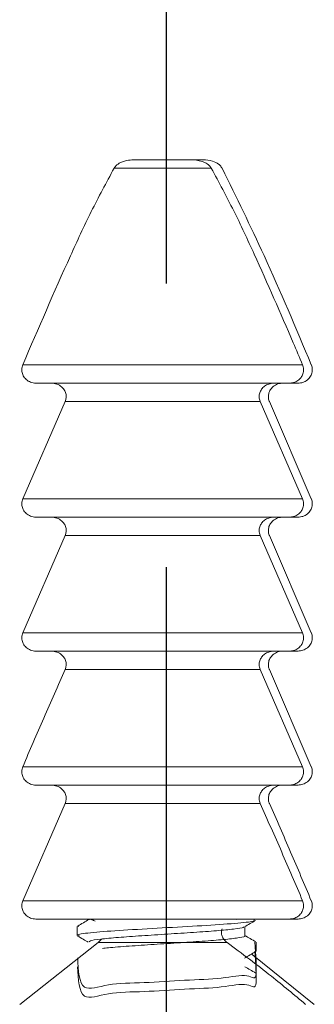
# Model space of a CAD drawing. Header units: millimetres. Extents: x 3623 to 4479, y 1534 to 2139.
# Tile 15 of 21: x 4193.46 to 4200.04, y 1875.16 to 1897.2. Entities that reach past the tile are written whole.
import ezdxf

# ---------------------------------------------------------------- set-up
doc = ezdxf.new("R2010")
doc.units = ezdxf.units.MM
doc.linetypes.add('CENTER', pattern=[50.8, 31.75, -6.35, 6.35, -6.35])
doc.layers.add('Center', color=1, linetype='CENTER')

# ---------------------------------------------------------------- blocks, each defined once
blk = doc.blocks.new('A$C5B145256')
at = {"color": 7, "linetype": 'Continuous', "lineweight": 15}
for p, q in [((532.38, 117.182), (533.621, 117.182)), ((533.767, 117.182), (533.621, 117.182)), ((533.908, 117.182), (533.767, 117.182)), ((534.087, 116.993), (531.914, 116.993)), ((529.875, 112.593), (536.127, 112.593)), ((535.83, 112.182), (530.172, 112.182)), ((535.83, 112.182), (536.026, 112.182)), ((529.875, 109.593), (530.821, 111.77)), ((535.181, 111.77), (530.821, 111.77)), ((535.181, 111.77), (536.127, 109.593)), ((536.321, 109.593), (535.386, 111.77)), ((529.875, 109.593), (536.127, 109.593)), ((535.83, 109.182), (530.172, 109.182)), ((535.83, 109.182), (536.026, 109.182)), ((529.875, 106.593), (530.821, 108.77)), ((535.181, 108.77), (530.821, 108.77)), ((535.181, 108.77), (536.127, 106.593)), ((536.321, 106.593), (535.386, 108.77)), ((529.875, 106.593), (536.127, 106.593)), ((535.83, 106.182), (530.172, 106.182)), ((535.83, 106.182), (536.026, 106.182)), ((535.181, 105.77), (530.821, 105.77)), ((535.181, 105.77), (536.127, 103.593)), ((536.321, 103.593), (535.386, 105.77)), ((529.875, 103.593), (536.127, 103.593)), ((535.83, 103.182), (530.172, 103.182)), ((535.83, 103.182), (536.026, 103.182)), ((529.875, 100.593), (530.821, 102.77)), ((535.181, 102.77), (530.821, 102.77)), ((529.875, 100.593), (536.127, 100.593)), ((535.83, 100.182), (530.172, 100.182)), ((531.338, 100.182), (531.338, 100.164)), ((535.83, 100.182), (536.026, 100.182)), ((531.088, 100.014), (531.088, 99.814)), ((534.838, 99.808), (534.838, 100.013)), ((529.807, 98.271), (531.559, 99.657)), ((531.637, 99.732), (531.559, 99.657)), ((534.442, 99.657), (531.559, 99.657)), ((535.088, 99.464), (535.088, 99.664)), ((536.388, 98.271), (535.003, 99.386)), ((535.088, 98.764), (535.088, 98.964))]:
    blk.add_line(p, q, dxfattribs=at)
for points, knots in [([(531.914, 116.993), (531.927, 117.011), (531.964, 117.065), (532.074, 117.136), (532.223, 117.177), (532.332, 117.18), (532.38, 117.182)], [0, 0, 0, 0, 0.127367, 0.372978, 0.727811, 1, 1, 1, 1]), ([(533.621, 117.182), (533.645, 117.181), (533.753, 117.179), (533.906, 117.15), (534.037, 117.066), (534.075, 117.011), (534.087, 116.993)], [0, 0, 0, 0, 0.133829, 0.620556, 0.872451, 1, 1, 1, 1]), ([(534.327, 116.993), (534.325, 116.997), (534.31, 117.024), (534.284, 117.055), (534.218, 117.111), (534.099, 117.17), (533.978, 117.177), (533.908, 117.182)], [0, 0, 0, 0, 0.025596, 0.19508, 0.24725, 0.564914, 1, 1, 1, 1]), ([(529.875, 112.593), (530.224, 113.407), (530.718, 114.558), (531.395, 116.027), (531.741, 116.671), (531.914, 116.993)], [0, 0, 0, 0, 0.548068, 0.773865, 1, 1, 1, 1]), ([(534.087, 116.993), (534.257, 116.677), (534.598, 116.046), (535.2, 114.739), (535.705, 113.586), (536.057, 112.758), (536.127, 112.593)], [0, 0, 0, 0, 0.221564, 0.44372, 0.889151, 1, 1, 1, 1]), ([(536.321, 112.593), (535.979, 113.412), (535.357, 114.899), (534.646, 116.344), (534.327, 116.993)], [0, 0, 0, 0, 0.551068, 1, 1, 1, 1]), ([(530.172, 112.182), (530.169, 112.182), (530.127, 112.182), (530.047, 112.198), (529.948, 112.257), (529.88, 112.344), (529.849, 112.443), (529.852, 112.529), (529.869, 112.576), (529.875, 112.593)], [0, 0, 0, 0, 0.014432, 0.20953, 0.401041, 0.581784, 0.750593, 0.911231, 1, 1, 1, 1]), ([(536.127, 112.593), (536.133, 112.577), (536.145, 112.543), (536.153, 112.475), (536.141, 112.391), (536.095, 112.304), (536.022, 112.235), (535.93, 112.19), (535.863, 112.184), (535.83, 112.182)], [0, 0, 0, 0, 0.084724, 0.179843, 0.339851, 0.499733, 0.663165, 0.835664, 1, 1, 1, 1]), ([(536.026, 112.182), (536.063, 112.185), (536.137, 112.192), (536.236, 112.248), (536.308, 112.331), (536.34, 112.416), (536.346, 112.502), (536.336, 112.557), (536.322, 112.59), (536.321, 112.593)], [0, 0, 0, 0, 0.183485, 0.373192, 0.554244, 0.72489, 0.820724, 0.983017, 1, 1, 1, 1]), ([(530.512, 112.182), (530.514, 112.181), (530.556, 112.181), (530.639, 112.166), (530.736, 112.11), (530.804, 112.034), (530.842, 111.95), (530.85, 111.856), (530.831, 111.798), (530.821, 111.77)], [0, 0, 0, 0, 0.011379, 0.207261, 0.407026, 0.550454, 0.702586, 0.855025, 1, 1, 1, 1]), ([(535.181, 111.77), (535.18, 111.772), (535.165, 111.805), (535.151, 111.871), (535.165, 111.965), (535.208, 112.049), (535.278, 112.118), (535.373, 112.168), (535.448, 112.181), (535.488, 112.182), (535.489, 112.182)], [0, 0, 0, 0, 0.010378, 0.17498, 0.324274, 0.471755, 0.629142, 0.803258, 0.994183, 1, 1, 1, 1]), ([(535.69, 112.182), (535.67, 112.181), (535.611, 112.178), (535.517, 112.144), (535.426, 112.07), (535.371, 111.974), (535.356, 111.873), (535.37, 111.806), (535.384, 111.774), (535.386, 111.77)], [0, 0, 0, 0, 0.097273, 0.292654, 0.486369, 0.666656, 0.828898, 0.980059, 1, 1, 1, 1]), ([(530.172, 109.182), (530.169, 109.182), (530.127, 109.182), (530.047, 109.198), (529.948, 109.257), (529.88, 109.344), (529.849, 109.443), (529.852, 109.529), (529.869, 109.576), (529.875, 109.593)], [0, 0, 0, 0, 0.014432, 0.20953, 0.401041, 0.581784, 0.750593, 0.911231, 1, 1, 1, 1]), ([(536.127, 109.593), (536.133, 109.577), (536.145, 109.543), (536.153, 109.475), (536.141, 109.391), (536.095, 109.304), (536.022, 109.235), (535.93, 109.19), (535.863, 109.184), (535.83, 109.182)], [0, 0, 0, 0, 0.084724, 0.179843, 0.339851, 0.499733, 0.663165, 0.835664, 1, 1, 1, 1]), ([(536.026, 109.182), (536.063, 109.185), (536.137, 109.192), (536.236, 109.248), (536.308, 109.331), (536.34, 109.416), (536.346, 109.502), (536.336, 109.557), (536.322, 109.59), (536.321, 109.593)], [0, 0, 0, 0, 0.183485, 0.373192, 0.554244, 0.72489, 0.820724, 0.983017, 1, 1, 1, 1]), ([(530.512, 109.182), (530.514, 109.181), (530.556, 109.181), (530.639, 109.166), (530.736, 109.11), (530.804, 109.034), (530.842, 108.95), (530.85, 108.856), (530.831, 108.798), (530.821, 108.77)], [0, 0, 0, 0, 0.011379, 0.207261, 0.407026, 0.550454, 0.702586, 0.855025, 1, 1, 1, 1]), ([(535.181, 108.77), (535.18, 108.772), (535.165, 108.805), (535.151, 108.871), (535.165, 108.965), (535.208, 109.049), (535.278, 109.118), (535.373, 109.168), (535.448, 109.181), (535.488, 109.182), (535.489, 109.182)], [0, 0, 0, 0, 0.010378, 0.17498, 0.324274, 0.471755, 0.629142, 0.803258, 0.994183, 1, 1, 1, 1]), ([(535.69, 109.182), (535.67, 109.181), (535.611, 109.178), (535.517, 109.144), (535.426, 109.07), (535.371, 108.974), (535.356, 108.873), (535.37, 108.806), (535.384, 108.774), (535.386, 108.77)], [0, 0, 0, 0, 0.097273, 0.292654, 0.486369, 0.666656, 0.828898, 0.980059, 1, 1, 1, 1]), ([(530.172, 106.182), (530.169, 106.182), (530.127, 106.182), (530.047, 106.198), (529.948, 106.257), (529.88, 106.344), (529.849, 106.443), (529.852, 106.529), (529.869, 106.576), (529.875, 106.593)], [0, 0, 0, 0, 0.014432, 0.20953, 0.401041, 0.581784, 0.750593, 0.911231, 1, 1, 1, 1]), ([(536.127, 106.593), (536.133, 106.577), (536.145, 106.543), (536.153, 106.475), (536.141, 106.391), (536.095, 106.304), (536.022, 106.235), (535.93, 106.19), (535.863, 106.184), (535.83, 106.182)], [0, 0, 0, 0, 0.084724, 0.179843, 0.339851, 0.499733, 0.663165, 0.835664, 1, 1, 1, 1]), ([(536.026, 106.182), (536.063, 106.185), (536.137, 106.192), (536.236, 106.248), (536.308, 106.331), (536.34, 106.416), (536.346, 106.502), (536.336, 106.557), (536.322, 106.59), (536.321, 106.593)], [0, 0, 0, 0, 0.183485, 0.373192, 0.554244, 0.72489, 0.820724, 0.983017, 1, 1, 1, 1]), ([(530.512, 106.182), (530.514, 106.181), (530.556, 106.181), (530.639, 106.166), (530.736, 106.11), (530.804, 106.034), (530.842, 105.95), (530.85, 105.856), (530.831, 105.798), (530.821, 105.77)], [0, 0, 0, 0, 0.011379, 0.207261, 0.407026, 0.550454, 0.702586, 0.855025, 1, 1, 1, 1]), ([(535.181, 105.77), (535.18, 105.772), (535.165, 105.805), (535.151, 105.871), (535.165, 105.965), (535.208, 106.049), (535.278, 106.118), (535.373, 106.168), (535.448, 106.181), (535.488, 106.182), (535.489, 106.182)], [0, 0, 0, 0, 0.010378, 0.17498, 0.324274, 0.471755, 0.629142, 0.803258, 0.994183, 1, 1, 1, 1]), ([(535.69, 106.182), (535.67, 106.181), (535.611, 106.178), (535.517, 106.144), (535.426, 106.07), (535.371, 105.974), (535.356, 105.873), (535.37, 105.806), (535.384, 105.774), (535.386, 105.77)], [0, 0, 0, 0, 0.0972729, 0.2926542, 0.4863691, 0.6666558, 0.8288978, 0.9800586, 1, 1, 1, 1]), ([(529.875, 103.593), (530.029, 103.957), (530.339, 104.685), (530.66, 105.408), (530.821, 105.77)], [0, 0, 0, 0, 0.499977, 1, 1, 1, 1]), ([(530.172, 103.182), (530.169, 103.182), (530.127, 103.182), (530.047, 103.198), (529.948, 103.257), (529.88, 103.344), (529.849, 103.443), (529.852, 103.529), (529.869, 103.576), (529.875, 103.593)], [0, 0, 0, 0, 0.0144321, 0.2095299, 0.4010406, 0.5817845, 0.7505932, 0.9112308, 1, 1, 1, 1]), ([(536.127, 103.593), (536.133, 103.577), (536.145, 103.543), (536.153, 103.475), (536.141, 103.391), (536.095, 103.304), (536.022, 103.235), (535.93, 103.19), (535.863, 103.184), (535.83, 103.182)], [0, 0, 0, 0, 0.084724, 0.179843, 0.339851, 0.499733, 0.663165, 0.835664, 1, 1, 1, 1]), ([(536.026, 103.182), (536.063, 103.185), (536.137, 103.192), (536.236, 103.248), (536.308, 103.331), (536.34, 103.416), (536.346, 103.502), (536.336, 103.557), (536.322, 103.59), (536.321, 103.593)], [0, 0, 0, 0, 0.183485, 0.373192, 0.554244, 0.72489, 0.820724, 0.983017, 1, 1, 1, 1]), ([(530.512, 103.182), (530.514, 103.181), (530.556, 103.181), (530.639, 103.166), (530.736, 103.11), (530.804, 103.034), (530.842, 102.95), (530.85, 102.856), (530.831, 102.798), (530.821, 102.77)], [0, 0, 0, 0, 0.0113789, 0.2072614, 0.407026, 0.5504538, 0.7025858, 0.8550255, 1, 1, 1, 1]), ([(535.181, 102.77), (535.18, 102.772), (535.165, 102.805), (535.151, 102.871), (535.165, 102.965), (535.208, 103.049), (535.278, 103.118), (535.373, 103.168), (535.448, 103.181), (535.488, 103.182), (535.489, 103.182)], [0, 0, 0, 0, 0.010378, 0.17498, 0.324274, 0.471755, 0.629142, 0.803258, 0.994183, 1, 1, 1, 1]), ([(535.69, 103.182), (535.67, 103.181), (535.611, 103.178), (535.517, 103.144), (535.426, 103.07), (535.371, 102.974), (535.356, 102.873), (535.37, 102.806), (535.384, 102.774), (535.386, 102.77)], [0, 0, 0, 0, 0.097273, 0.292654, 0.486369, 0.666656, 0.828898, 0.980059, 1, 1, 1, 1]), ([(535.181, 102.77), (535.341, 102.408), (535.662, 101.685), (535.972, 100.957), (536.127, 100.593)], [0, 0, 0, 0, 0.499968, 1, 1, 1, 1]), ([(536.321, 100.593), (536.244, 100.775), (536.091, 101.139), (535.858, 101.684), (535.624, 102.228), (535.465, 102.589), (535.386, 102.77)], [0, 0, 0, 0, 0.24999, 0.499983, 0.749988, 1, 1, 1, 1]), ([(530.172, 100.182), (530.169, 100.182), (530.127, 100.182), (530.047, 100.198), (529.948, 100.257), (529.88, 100.344), (529.849, 100.443), (529.852, 100.529), (529.869, 100.576), (529.875, 100.593)], [0, 0, 0, 0, 0.014432, 0.20953, 0.401041, 0.581784, 0.750593, 0.911231, 1, 1, 1, 1]), ([(536.127, 100.593), (536.133, 100.577), (536.145, 100.543), (536.153, 100.475), (536.141, 100.391), (536.095, 100.304), (536.022, 100.235), (535.93, 100.19), (535.863, 100.184), (535.83, 100.182)], [0, 0, 0, 0, 0.084724, 0.179843, 0.339851, 0.499733, 0.663165, 0.835664, 1, 1, 1, 1]), ([(536.026, 100.182), (536.063, 100.185), (536.137, 100.192), (536.236, 100.248), (536.308, 100.331), (536.34, 100.416), (536.346, 100.502), (536.336, 100.557), (536.322, 100.59), (536.321, 100.593)], [0, 0, 0, 0, 0.183485, 0.373192, 0.554244, 0.72489, 0.820724, 0.983017, 1, 1, 1, 1]), ([(531.148, 99.803), (531.123, 99.81), (531.043, 99.835), (531.346, 99.876), (531.987, 99.927), (532.872, 99.977), (533.798, 100.028), (534.568, 100.078), (535.038, 100.124), (535.042, 100.152), (535.044, 100.164)], [0, 0, 0, 0, 0.062439, 0.202595, 0.34275, 0.482907, 0.623066, 0.763226, 0.903384, 1, 1, 1, 1]), ([(531.355, 100.174), (531.312, 100.149), (531.228, 100.1), (531.143, 100.051), (531.101, 100.026)], [0, 0, 0, 0, 0.499855, 1, 1, 1, 1]), ([(531.314, 100.182), (531.349, 100.18), (531.413, 100.177), (531.47, 100.148), (531.494, 100.136)], [0, 0, 0, 0, 0.562548, 1, 1, 1, 1]), ([(531.38, 100.182), (531.377, 100.181), (531.358, 100.178), (531.364, 100.175), (531.368, 100.172)], [0, 0, 0, 0, 0.15543, 1, 1, 1, 1]), ([(534.642, 100.176), (534.65, 100.178), (534.666, 100.182), (534.681, 100.182), (534.688, 100.182)], [0, 0, 0, 0, 0.56284, 1, 1, 1, 1]), ([(534.825, 100.006), (534.867, 100.031), (534.952, 100.08), (535.036, 100.128), (535.078, 100.153)], [0, 0, 0, 0, 0.499874, 1, 1, 1, 1]), ([(531.124, 100.014), (531.102, 100.018), (531.077, 100.022), (531.103, 100.026), (531.105, 100.026)], [0, 0, 0, 0, 0.913337, 1, 1, 1, 1]), ([(531.359, 99.669), (531.36, 99.678), (531.362, 99.699), (531.592, 99.733), (531.99, 99.771), (532.521, 99.808), (533.113, 99.846), (533.703, 99.884), (534.226, 99.921), (534.606, 99.959), (534.806, 99.988), (534.807, 100.004), (534.807, 100.007)], [0, 0, 0, 0, 0.0768682, 0.1883556, 0.2998416, 0.41133, 0.5228165, 0.634305, 0.7457911, 0.8572783, 0.9687645, 1, 1, 1, 1]), ([(534.442, 99.657), (534.423, 99.672), (534.379, 99.707), (534.331, 99.777), (534.309, 99.859), (534.311, 99.923), (534.326, 99.955), (534.33, 99.963)], [0, 0, 0, 0, 0.207845, 0.475285, 0.702491, 0.930206, 1, 1, 1, 1]), ([(531.097, 99.803), (531.139, 99.779), (531.219, 99.732), (531.3, 99.685), (531.338, 99.663)], [0, 0, 0, 0, 0.525287, 1, 1, 1, 1]), ([(531.101, 99.314), (531.114, 99.028), (531.139, 98.495), (531.75, 98.751), (532.57, 98.748), (533.504, 98.819), (534.349, 98.843), (534.948, 98.982), (535.123, 98.725), (535.08, 99.378), (535.062, 99.664)], [0, 0, 0, 0, 0.145964, 0.271974, 0.397983, 0.52399, 0.649998, 0.776008, 0.902019, 1, 1, 1, 1]), ([(534.827, 99.808), (534.831, 99.807), (534.862, 99.792), (534.732, 99.766), (534.435, 99.728), (533.965, 99.691), (533.403, 99.653), (532.8, 99.615), (532.24, 99.577), (531.836, 99.547), (531.697, 99.529), (531.655, 99.524)], [0, 0, 0, 0, 0.016204, 0.148773, 0.28134, 0.413907, 0.546472, 0.679041, 0.811608, 0.944179, 1, 1, 1, 1]), ([(534.442, 99.657), (534.774, 99.409), (535.371, 98.963), (535.941, 98.484), (536.195, 98.271)], [0, 0, 0, 0, 0.555879, 1, 1, 1, 1]), ([(535.082, 99.672), (535.04, 99.697), (534.958, 99.744), (534.877, 99.791), (534.838, 99.814)], [0, 0, 0, 0, 0.520046, 1, 1, 1, 1]), ([(531.1, 99.114), (531.114, 98.828), (531.14, 98.294), (531.75, 98.551), (532.57, 98.548), (533.504, 98.619), (534.349, 98.643), (534.948, 98.782), (535.122, 98.525), (535.08, 99.178), (535.062, 99.464)], [0, 0, 0, 0, 0.145728, 0.271768, 0.397808, 0.523847, 0.649886, 0.775927, 0.901968, 1, 1, 1, 1]), ([(534.826, 99.306), (534.868, 99.331), (534.952, 99.38), (535.037, 99.429), (535.079, 99.453)], [0, 0, 0, 0, 0.499858, 1, 1, 1, 1]), ([(535.081, 98.973), (535.039, 98.998), (534.958, 99.045), (534.877, 99.092), (534.838, 99.114)], [0, 0, 0, 0, 0.522026, 1, 1, 1, 1])]:
    blk.add_open_spline(points, degree=3, knots=knots, dxfattribs=at)

msp = doc.modelspace()

# ---------------------------------------------------------------- linework, layer by layer
at = {"layer": 'Center'}
msp.add_line((4196.739, 1853.199), (4196.739, 1897.982), dxfattribs=at)

# ---------------------------------------------------------------- block references
msp.add_blockref('A$C5B145256', (3663.653, 1776.885))

doc.saveas('drawing.dxf')
